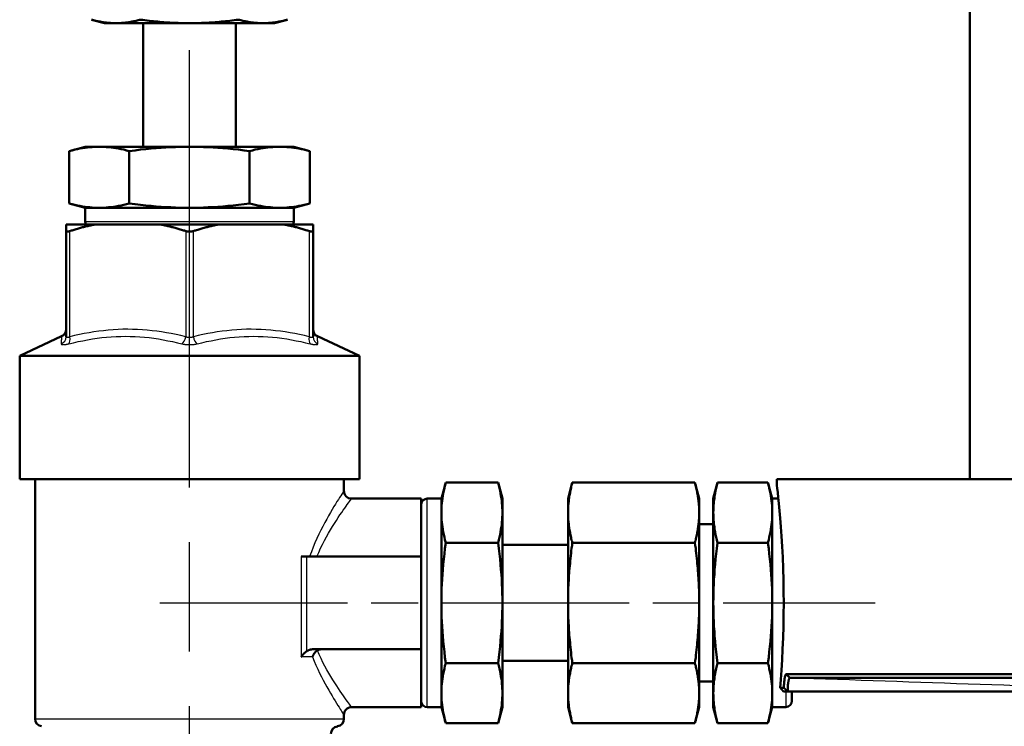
# Model space of a CAD drawing. Header units: millimetres. Extents: x 125 to 1848, y 446 to 2425.
# Tile 6 of 13: x 491 to 619, y 1993 to 2084. Entities that reach past the tile are written whole.
import ezdxf

# ---------------------------------------------------------------- set-up
doc = ezdxf.new("R2010")
doc.units = ezdxf.units.MM
doc.header["$LTSCALE"] = 10
doc.linetypes.add('CHAIN', pattern=[0.3543, 0.2362, -0.0295, 0.0591, -0.0295])
for name, color, linetype, lineweight in [('Mittellinie(DIN)', 4, 'CHAIN', 25), ('Sichtbare Kanten(DIN)', 7, 'Continuous', 50), ('Sichtbare tangentiale Kanten(DIN)', 3, 'Continuous', 25)]:
    doc.layers.add(name, color=color, linetype=linetype, lineweight=lineweight)

msp = doc.modelspace()

# ---------------------------------------------------------------- linework, layer by layer
at = {"layer": 'Mittellinie(DIN)', "linetype": 'CHAIN', "ltscale": 23.990969}
msp.add_line((513.23, 1938.69), (513.23, 2119.73), dxfattribs=at)
at = {"layer": 'Mittellinie(DIN)', "linetype": 'CHAIN', "ltscale": 10.2978}
msp.add_line((509.39, 2008.75), (602.07, 2008.75), dxfattribs=at)
at = {"layer": 'Sichtbare Kanten(DIN)'}
for p, q in [((614.3, 2215.75), (614.3, 2024.75)), ((502.23, 2083.83), (500.53, 2084.28)), ((524.23, 2083.83), (525.93, 2084.28)), ((503.7, 2083.83), (502.23, 2083.83)), ((513.23, 2083.83), (503.7, 2083.83)), ((507.23, 2067.83), (507.23, 2083.83)), ((522.75, 2083.83), (513.23, 2083.83)), ((519.23, 2067.83), (519.23, 2083.83)), ((524.23, 2083.83), (522.75, 2083.83)), ((499.73, 2067.83), (497.64, 2067.27)), ((526.73, 2067.83), (499.73, 2067.83)), ((526.73, 2067.83), (528.82, 2067.27)), ((497.64, 2060.48), (497.64, 2067.27)), ((505.43, 2060.48), (505.43, 2067.27)), ((521.02, 2060.48), (521.02, 2067.27)), ((528.82, 2060.48), (528.82, 2067.27)), ((499.73, 2059.92), (497.64, 2060.48)), ((526.73, 2059.92), (528.82, 2060.48)), ((526.73, 2059.92), (499.73, 2059.92)), ((499.73, 2059.92), (499.73, 2058.09)), ((526.73, 2059.92), (526.73, 2058.09)), ((500.96, 2057.75), (497.23, 2057.75)), ((497.23, 2056.91), (497.23, 2057.75)), ((509.5, 2057.75), (500.96, 2057.75)), ((516.96, 2057.75), (509.5, 2057.75)), ((525.5, 2057.75), (516.96, 2057.75)), ((529.23, 2057.75), (525.5, 2057.75)), ((529.23, 2057.75), (529.23, 2056.91)), ((497.23, 2056.91), (497.23, 2043.21)), ((529.23, 2043.21), (529.23, 2056.91)), ((496.65, 2043.28), (491.23, 2040.75)), ((529.8, 2043.28), (535.23, 2040.75)), ((491.23, 2040.75), (535.23, 2040.75)), ((491.23, 2024.75), (491.23, 2040.75)), ((535.23, 2024.75), (535.23, 2040.75)), ((491.23, 2024.75), (535.23, 2024.75)), ((493.23, 1993.75), (493.23, 2024.75)), ((533.23, 2023.25), (533.23, 2024.75)), ((545.86, 2022.25), (546.42, 2024.34)), ((546.42, 2024.34), (553.21, 2024.34)), ((553.77, 2022.25), (553.21, 2024.34)), ((562.27, 2022.25), (562.82, 2024.34)), ((562.82, 2024.34), (578.71, 2024.34)), ((579.27, 2022.25), (578.71, 2024.34)), ((581.08, 2022.25), (581.64, 2024.34)), ((588.16, 2024.34), (581.64, 2024.34)), ((588.72, 2022.25), (588.16, 2024.34)), ((589.3, 2024.75), (854.3, 2024.75)), ((589.3, 2024.75), (589.3, 2024.25)), ((534.23, 2022.25), (543.23, 2022.25)), ((543.23, 2022.25), (543.23, 2014.75)), ((545.86, 2022.25), (544.03, 2022.25)), ((545.86, 1995.25), (545.86, 2022.25)), ((553.77, 1995.25), (553.77, 2022.25)), ((562.27, 2022.25), (562.27, 2020.52)), ((579.27, 2022.25), (579.27, 2020.52)), ((581.08, 2022.25), (581.08, 1995.25)), ((588.72, 2022.25), (588.72, 1995.25)), ((588.72, 2022.25), (589.52, 2022.25)), ((562.27, 2020.36), (562.27, 2020.52)), ((579.27, 2020.52), (579.27, 2020.36)), ((562.27, 2020.36), (562.27, 2008.91)), ((579.27, 2020.36), (579.27, 2008.91)), ((579.27, 2018.94), (581.08, 2018.94)), ((546.42, 2016.54), (553.21, 2016.54)), ((553.77, 2016.25), (562.27, 2016.25)), ((562.82, 2016.54), (578.71, 2016.54)), ((588.16, 2016.54), (581.64, 2016.54)), ((528.42, 2014.75), (527.69, 2014.75)), ((528.42, 2014.75), (543.23, 2014.75)), ((543.23, 2002.75), (543.23, 2014.75)), ((562.27, 2008.59), (562.27, 2008.91)), ((562.27, 2008.59), (562.27, 1997.14)), ((579.27, 2008.91), (579.27, 2008.59)), ((579.27, 2008.59), (579.27, 1997.14)), ((529.31, 2002.75), (543.23, 2002.75)), ((543.23, 2002.75), (543.23, 1995.25)), ((546.42, 2000.95), (553.21, 2000.95)), ((553.77, 2001.25), (562.27, 2001.25)), ((562.82, 2000.95), (578.71, 2000.95)), ((588.16, 2000.95), (581.64, 2000.95)), ((854.3, 1999.53), (590.53, 1999.53)), ((590.53, 1999.53), (591.02, 1999.03)), ((591.02, 1999.03), (853.81, 1999.03)), ((593.6, 1999.53), (593.6, 1999.43)), ((605.27, 1999.53), (605.27, 1999.43)), ((579.27, 1998.56), (581.08, 1998.56)), ((589.75, 1997.75), (590.23, 1997.75)), ((562.27, 1996.98), (562.27, 1997.14)), ((562.27, 1996.98), (562.27, 1995.25)), ((579.27, 1997.14), (579.27, 1996.98)), ((579.27, 1996.98), (579.27, 1995.25)), ((590.77, 1997.25), (590.21, 1997.25)), ((590.77, 1997.25), (590.72, 1997.3)), ((590.77, 1997.25), (625.01, 1997.25)), ((591.27, 1996.06), (591.27, 1997.25)), ((534.23, 1995.25), (543.23, 1995.25)), ((545.86, 1995.25), (544.03, 1995.25)), ((545.86, 1995.25), (546.42, 1993.16)), ((553.77, 1995.25), (553.21, 1993.16)), ((562.27, 1995.25), (562.82, 1993.16)), ((579.27, 1995.25), (578.71, 1993.16)), ((581.08, 1995.25), (581.64, 1993.16)), ((588.72, 1995.25), (588.16, 1993.16)), ((588.72, 1995.25), (590.46, 1995.25)), ((533.23, 1993.75), (533.23, 1994.25)), ((546.42, 1993.16), (553.21, 1993.16)), ((562.82, 1993.16), (578.71, 1993.16)), ((588.16, 1993.16), (581.64, 1993.16))]:
    msp.add_line(p, q, dxfattribs=at)
at = {"layer": 'Sichtbare Kanten(DIN)', "flags": 128}
for points in [[(503.7, 2083.83), (503.57, 2083.83), (503.45, 2083.83), (503.32, 2083.83), (503.19, 2083.84), (503.06, 2083.85), (502.94, 2083.86), (502.81, 2083.87), (502.68, 2083.88), (502.55, 2083.89), (502.43, 2083.91), (502.3, 2083.92), (502.17, 2083.94), (502.04, 2083.96), (501.91, 2083.98), (501.77, 2084), (501.64, 2084.03), (501.51, 2084.05), (501.37, 2084.08), (501.23, 2084.11), (501.1, 2084.14), (500.96, 2084.17), (500.81, 2084.21), (500.67, 2084.25), (500.53, 2084.28)], [(506.88, 2084.28), (506.73, 2084.25), (506.59, 2084.21), (506.45, 2084.17), (506.31, 2084.14), (506.17, 2084.11), (506.03, 2084.08), (505.9, 2084.05), (505.76, 2084.03), (505.63, 2084), (505.5, 2083.98), (505.37, 2083.96), (505.23, 2083.94), (505.11, 2083.92), (504.98, 2083.91), (504.85, 2083.89), (504.72, 2083.88), (504.59, 2083.87), (504.47, 2083.86), (504.34, 2083.85), (504.21, 2083.84), (504.08, 2083.83), (503.96, 2083.83), (503.83, 2083.83), (503.7, 2083.83)], [(513.23, 2083.83), (512.97, 2083.83), (512.72, 2083.83), (512.46, 2083.83), (512.21, 2083.84), (511.95, 2083.85), (511.7, 2083.86), (511.44, 2083.87), (511.19, 2083.88), (510.93, 2083.89), (510.68, 2083.91), (510.42, 2083.92), (510.16, 2083.94), (509.9, 2083.96), (509.64, 2083.98), (509.37, 2084), (509.11, 2084.03), (508.84, 2084.05), (508.57, 2084.08), (508.29, 2084.11), (508.02, 2084.14), (507.74, 2084.17), (507.45, 2084.21), (507.17, 2084.25), (506.88, 2084.28)], [(519.58, 2084.28), (519.29, 2084.25), (519, 2084.21), (518.72, 2084.17), (518.44, 2084.14), (518.16, 2084.11), (517.89, 2084.08), (517.62, 2084.05), (517.35, 2084.03), (517.08, 2084), (516.82, 2083.98), (516.56, 2083.96), (516.29, 2083.94), (516.04, 2083.92), (515.78, 2083.91), (515.52, 2083.89), (515.27, 2083.88), (515.01, 2083.87), (514.76, 2083.86), (514.5, 2083.85), (514.25, 2083.84), (513.99, 2083.83), (513.74, 2083.83), (513.48, 2083.83), (513.23, 2083.83)], [(522.75, 2083.83), (522.63, 2083.83), (522.5, 2083.83), (522.37, 2083.83), (522.24, 2083.84), (522.12, 2083.85), (521.99, 2083.86), (521.86, 2083.87), (521.73, 2083.88), (521.61, 2083.89), (521.48, 2083.91), (521.35, 2083.92), (521.22, 2083.94), (521.09, 2083.96), (520.96, 2083.98), (520.83, 2084), (520.69, 2084.03), (520.56, 2084.05), (520.42, 2084.08), (520.29, 2084.11), (520.15, 2084.14), (520.01, 2084.17), (519.87, 2084.21), (519.72, 2084.25), (519.58, 2084.28)], [(525.93, 2084.28), (525.78, 2084.25), (525.64, 2084.21), (525.5, 2084.17), (525.36, 2084.14), (525.22, 2084.11), (525.08, 2084.08), (524.95, 2084.05), (524.81, 2084.03), (524.68, 2084), (524.55, 2083.98), (524.42, 2083.96), (524.29, 2083.94), (524.16, 2083.92), (524.03, 2083.91), (523.9, 2083.89), (523.77, 2083.88), (523.65, 2083.87), (523.52, 2083.86), (523.39, 2083.85), (523.26, 2083.84), (523.14, 2083.83), (523.01, 2083.83), (522.88, 2083.83), (522.75, 2083.83)], [(497.64, 2067.27), (498.01, 2067.36), (498.36, 2067.45), (498.71, 2067.52), (499.04, 2067.59), (499.37, 2067.65), (499.69, 2067.7), (500.01, 2067.74), (500.32, 2067.77), (500.63, 2067.79), (500.93, 2067.81), (501.23, 2067.82), (501.54, 2067.83), (501.84, 2067.82), (502.14, 2067.81), (502.44, 2067.79), (502.75, 2067.77), (503.06, 2067.74), (503.38, 2067.7), (503.7, 2067.65), (504.03, 2067.59), (504.36, 2067.52), (504.71, 2067.45), (505.06, 2067.36), (505.43, 2067.27)], [(505.43, 2067.27), (506.17, 2067.36), (506.88, 2067.45), (507.57, 2067.52), (508.25, 2067.59), (508.9, 2067.65), (509.54, 2067.7), (510.17, 2067.74), (510.8, 2067.77), (511.41, 2067.79), (512.02, 2067.81), (512.62, 2067.82), (513.23, 2067.83), (513.83, 2067.82), (514.44, 2067.81), (515.04, 2067.79), (515.66, 2067.77), (516.28, 2067.74), (516.91, 2067.7), (517.55, 2067.65), (518.21, 2067.59), (518.88, 2067.52), (519.57, 2067.45), (520.29, 2067.36), (521.02, 2067.27)], [(521.02, 2067.27), (521.39, 2067.36), (521.75, 2067.45), (522.09, 2067.52), (522.43, 2067.59), (522.76, 2067.65), (523.08, 2067.7), (523.39, 2067.74), (523.7, 2067.77), (524.01, 2067.79), (524.32, 2067.81), (524.62, 2067.82), (524.92, 2067.83), (525.22, 2067.82), (525.52, 2067.81), (525.83, 2067.79), (526.13, 2067.77), (526.45, 2067.74), (526.76, 2067.7), (527.08, 2067.65), (527.41, 2067.59), (527.75, 2067.52), (528.09, 2067.45), (528.45, 2067.36), (528.82, 2067.27)], [(505.43, 2060.48), (505.06, 2060.38), (504.71, 2060.3), (504.36, 2060.22), (504.03, 2060.16), (503.7, 2060.1), (503.38, 2060.05), (503.06, 2060.01), (502.75, 2059.98), (502.44, 2059.95), (502.14, 2059.93), (501.84, 2059.92), (501.54, 2059.92), (501.23, 2059.92), (500.93, 2059.93), (500.63, 2059.95), (500.32, 2059.98), (500.01, 2060.01), (499.69, 2060.05), (499.37, 2060.1), (499.04, 2060.16), (498.71, 2060.22), (498.36, 2060.3), (498.01, 2060.38), (497.64, 2060.48)], [(521.02, 2060.48), (520.29, 2060.38), (519.57, 2060.3), (518.88, 2060.22), (518.21, 2060.16), (517.55, 2060.1), (516.91, 2060.05), (516.28, 2060.01), (515.66, 2059.98), (515.04, 2059.95), (514.44, 2059.93), (513.83, 2059.92), (513.23, 2059.92), (512.62, 2059.92), (512.02, 2059.93), (511.41, 2059.95), (510.8, 2059.98), (510.17, 2060.01), (509.54, 2060.05), (508.9, 2060.1), (508.25, 2060.16), (507.57, 2060.22), (506.88, 2060.3), (506.17, 2060.38), (505.43, 2060.48)], [(528.82, 2060.48), (528.45, 2060.38), (528.09, 2060.3), (527.75, 2060.22), (527.41, 2060.16), (527.08, 2060.1), (526.76, 2060.05), (526.45, 2060.01), (526.13, 2059.98), (525.83, 2059.95), (525.52, 2059.93), (525.22, 2059.92), (524.92, 2059.92), (524.62, 2059.92), (524.32, 2059.93), (524.01, 2059.95), (523.7, 2059.98), (523.39, 2060.01), (523.08, 2060.05), (522.76, 2060.1), (522.43, 2060.16), (522.09, 2060.22), (521.75, 2060.3), (521.39, 2060.38), (521.02, 2060.48)], [(500.96, 2057.75), (500.83, 2057.72), (500.7, 2057.7), (500.56, 2057.67), (500.43, 2057.64), (500.3, 2057.61), (500.17, 2057.58), (500.04, 2057.55), (499.91, 2057.52), (499.77, 2057.49), (499.64, 2057.45), (499.51, 2057.42), (499.37, 2057.39), (499.24, 2057.35), (499.11, 2057.32), (498.97, 2057.28), (498.83, 2057.24), (498.7, 2057.2), (498.56, 2057.16), (498.42, 2057.12), (498.29, 2057.08), (498.15, 2057.04), (498.01, 2057), (497.87, 2056.96), (497.73, 2056.91)], [(512.73, 2056.91), (512.59, 2056.96), (512.45, 2057), (512.31, 2057.04), (512.17, 2057.08), (512.03, 2057.12), (511.89, 2057.16), (511.76, 2057.2), (511.62, 2057.24), (511.49, 2057.28), (511.35, 2057.32), (511.21, 2057.35), (511.08, 2057.39), (510.95, 2057.42), (510.81, 2057.45), (510.68, 2057.49), (510.55, 2057.52), (510.42, 2057.55), (510.28, 2057.58), (510.15, 2057.61), (510.02, 2057.64), (509.89, 2057.67), (509.76, 2057.7), (509.63, 2057.72), (509.5, 2057.75)], [(516.96, 2057.75), (516.83, 2057.72), (516.7, 2057.7), (516.56, 2057.67), (516.43, 2057.64), (516.3, 2057.61), (516.17, 2057.58), (516.04, 2057.55), (515.91, 2057.52), (515.77, 2057.49), (515.64, 2057.45), (515.51, 2057.42), (515.37, 2057.39), (515.24, 2057.35), (515.11, 2057.32), (514.97, 2057.28), (514.83, 2057.24), (514.7, 2057.2), (514.56, 2057.16), (514.42, 2057.12), (514.29, 2057.08), (514.15, 2057.04), (514.01, 2057), (513.87, 2056.96), (513.73, 2056.91)], [(528.73, 2056.91), (528.59, 2056.96), (528.45, 2057), (528.31, 2057.04), (528.17, 2057.08), (528.03, 2057.12), (527.89, 2057.16), (527.76, 2057.2), (527.62, 2057.24), (527.49, 2057.28), (527.35, 2057.32), (527.21, 2057.35), (527.08, 2057.39), (526.95, 2057.42), (526.81, 2057.45), (526.68, 2057.49), (526.55, 2057.52), (526.42, 2057.55), (526.28, 2057.58), (526.15, 2057.61), (526.02, 2057.64), (525.89, 2057.67), (525.76, 2057.7), (525.63, 2057.72), (525.5, 2057.75)], [(497.73, 2056.91), (497.69, 2056.9), (497.65, 2056.89), (497.62, 2056.88), (497.58, 2056.87), (497.55, 2056.86), (497.52, 2056.86), (497.49, 2056.85), (497.46, 2056.85), (497.43, 2056.84), (497.41, 2056.84), (497.38, 2056.84), (497.36, 2056.84), (497.34, 2056.84), (497.32, 2056.84), (497.3, 2056.84), (497.29, 2056.85), (497.27, 2056.85), (497.26, 2056.86), (497.25, 2056.86), (497.24, 2056.87), (497.24, 2056.88), (497.23, 2056.89), (497.23, 2056.9), (497.23, 2056.91)], [(513.73, 2056.91), (513.69, 2056.9), (513.65, 2056.89), (513.61, 2056.88), (513.57, 2056.87), (513.53, 2056.86), (513.49, 2056.86), (513.44, 2056.85), (513.4, 2056.85), (513.36, 2056.84), (513.31, 2056.84), (513.27, 2056.84), (513.23, 2056.84), (513.18, 2056.84), (513.14, 2056.84), (513.1, 2056.84), (513.06, 2056.85), (513.01, 2056.85), (512.97, 2056.86), (512.93, 2056.86), (512.89, 2056.87), (512.84, 2056.88), (512.8, 2056.89), (512.77, 2056.9), (512.73, 2056.91)], [(529.23, 2056.91), (529.23, 2056.9), (529.22, 2056.89), (529.22, 2056.88), (529.21, 2056.87), (529.2, 2056.86), (529.19, 2056.86), (529.18, 2056.85), (529.17, 2056.85), (529.15, 2056.84), (529.13, 2056.84), (529.11, 2056.84), (529.09, 2056.84), (529.07, 2056.84), (529.05, 2056.84), (529.02, 2056.84), (528.99, 2056.85), (528.97, 2056.85), (528.93, 2056.86), (528.9, 2056.86), (528.87, 2056.87), (528.84, 2056.88), (528.8, 2056.89), (528.76, 2056.9), (528.73, 2056.91)], [(546.42, 2016.54), (546.32, 2016.91), (546.24, 2017.27), (546.16, 2017.61), (546.09, 2017.95), (546.04, 2018.28), (545.99, 2018.6), (545.95, 2018.91), (545.91, 2019.22), (545.89, 2019.53), (545.87, 2019.84), (545.86, 2020.14), (545.86, 2020.44), (545.86, 2020.74), (545.87, 2021.04), (545.89, 2021.35), (545.91, 2021.66), (545.95, 2021.97), (545.99, 2022.28), (546.04, 2022.6), (546.09, 2022.93), (546.16, 2023.27), (546.24, 2023.61), (546.32, 2023.97), (546.42, 2024.34)], [(553.21, 2024.34), (553.3, 2023.97), (553.39, 2023.61), (553.46, 2023.27), (553.53, 2022.93), (553.58, 2022.6), (553.63, 2022.28), (553.67, 2021.97), (553.71, 2021.66), (553.73, 2021.35), (553.75, 2021.04), (553.76, 2020.74), (553.76, 2020.44), (553.76, 2020.14), (553.75, 2019.84), (553.73, 2019.53), (553.71, 2019.22), (553.67, 2018.91), (553.63, 2018.6), (553.58, 2018.28), (553.53, 2017.95), (553.46, 2017.61), (553.39, 2017.27), (553.3, 2016.91), (553.21, 2016.54)], [(562.27, 2020.52), (562.27, 2020.67), (562.27, 2020.83), (562.28, 2020.98), (562.28, 2021.13), (562.29, 2021.28), (562.3, 2021.44), (562.32, 2021.59), (562.33, 2021.74), (562.35, 2021.9), (562.37, 2022.05), (562.39, 2022.21), (562.41, 2022.36), (562.43, 2022.52), (562.46, 2022.68), (562.49, 2022.84), (562.52, 2023), (562.55, 2023.16), (562.58, 2023.32), (562.62, 2023.49), (562.65, 2023.65), (562.69, 2023.82), (562.73, 2023.99), (562.78, 2024.16), (562.82, 2024.34)], [(578.71, 2024.34), (578.75, 2024.16), (578.8, 2023.99), (578.84, 2023.82), (578.88, 2023.65), (578.91, 2023.49), (578.95, 2023.32), (578.98, 2023.16), (579.01, 2023), (579.04, 2022.84), (579.07, 2022.68), (579.1, 2022.52), (579.12, 2022.36), (579.14, 2022.21), (579.16, 2022.05), (579.18, 2021.9), (579.2, 2021.74), (579.21, 2021.59), (579.23, 2021.44), (579.24, 2021.28), (579.25, 2021.13), (579.25, 2020.98), (579.26, 2020.83), (579.26, 2020.67), (579.27, 2020.52)], [(581.64, 2016.54), (581.55, 2016.91), (581.46, 2017.27), (581.39, 2017.61), (581.32, 2017.95), (581.26, 2018.28), (581.22, 2018.6), (581.17, 2018.91), (581.14, 2019.22), (581.12, 2019.53), (581.1, 2019.84), (581.09, 2020.14), (581.08, 2020.44), (581.09, 2020.74), (581.1, 2021.04), (581.12, 2021.35), (581.14, 2021.66), (581.17, 2021.97), (581.22, 2022.28), (581.26, 2022.6), (581.32, 2022.93), (581.39, 2023.27), (581.46, 2023.61), (581.55, 2023.97), (581.64, 2024.34)], [(588.16, 2024.34), (588.26, 2023.97), (588.34, 2023.61), (588.42, 2023.27), (588.48, 2022.93), (588.54, 2022.6), (588.59, 2022.28), (588.63, 2021.97), (588.66, 2021.66), (588.69, 2021.35), (588.71, 2021.04), (588.72, 2020.74), (588.72, 2020.44), (588.72, 2020.14), (588.71, 2019.84), (588.69, 2019.53), (588.66, 2019.22), (588.63, 2018.91), (588.59, 2018.6), (588.54, 2018.28), (588.48, 2017.95), (588.42, 2017.61), (588.34, 2017.27), (588.26, 2016.91), (588.16, 2016.54)], [(589.3, 2024.25), (589.31, 2024.18), (589.33, 2023.96), (589.37, 2023.59), (589.43, 2023.06), (589.5, 2022.4), (589.58, 2021.6), (589.67, 2020.69), (589.75, 2019.7), (589.84, 2018.6), (589.93, 2017.38), (590.01, 2016.06), (590.08, 2014.65), (590.13, 2013.19), (590.18, 2011.7), (590.2, 2010.19), (590.21, 2008.71), (590.2, 2007.23), (590.17, 2005.72), (590.13, 2004.23), (590.07, 2002.77), (590, 2001.37), (589.92, 2000.05), (589.84, 1998.84), (589.75, 1997.75)], [(562.82, 2016.54), (562.78, 2016.72), (562.73, 2016.89), (562.69, 2017.06), (562.65, 2017.23), (562.62, 2017.39), (562.58, 2017.56), (562.55, 2017.72), (562.52, 2017.88), (562.49, 2018.04), (562.46, 2018.2), (562.43, 2018.36), (562.41, 2018.52), (562.39, 2018.67), (562.37, 2018.83), (562.35, 2018.98), (562.33, 2019.14), (562.32, 2019.29), (562.3, 2019.44), (562.29, 2019.59), (562.28, 2019.75), (562.28, 2019.9), (562.27, 2020.05), (562.27, 2020.21), (562.27, 2020.36)], [(579.27, 2020.36), (579.26, 2020.21), (579.26, 2020.05), (579.25, 2019.9), (579.25, 2019.75), (579.24, 2019.59), (579.23, 2019.44), (579.21, 2019.29), (579.2, 2019.14), (579.18, 2018.98), (579.16, 2018.83), (579.14, 2018.67), (579.12, 2018.52), (579.1, 2018.36), (579.07, 2018.2), (579.04, 2018.04), (579.01, 2017.88), (578.98, 2017.72), (578.95, 2017.56), (578.91, 2017.39), (578.88, 2017.23), (578.84, 2017.06), (578.8, 2016.89), (578.75, 2016.72), (578.71, 2016.54)], [(546.42, 2000.95), (546.32, 2001.69), (546.24, 2002.4), (546.16, 2003.09), (546.09, 2003.77), (546.04, 2004.42), (545.99, 2005.06), (545.95, 2005.7), (545.91, 2006.32), (545.89, 2006.93), (545.87, 2007.54), (545.86, 2008.15), (545.86, 2008.75), (545.86, 2009.35), (545.87, 2009.96), (545.89, 2010.57), (545.91, 2011.18), (545.95, 2011.8), (545.99, 2012.43), (546.04, 2013.07), (546.09, 2013.73), (546.16, 2014.4), (546.24, 2015.09), (546.32, 2015.81), (546.42, 2016.54)], [(553.21, 2016.54), (553.3, 2015.81), (553.39, 2015.09), (553.46, 2014.4), (553.53, 2013.73), (553.58, 2013.07), (553.63, 2012.43), (553.67, 2011.8), (553.71, 2011.18), (553.73, 2010.57), (553.75, 2009.96), (553.76, 2009.35), (553.76, 2008.75), (553.76, 2008.15), (553.75, 2007.54), (553.73, 2006.93), (553.71, 2006.32), (553.67, 2005.7), (553.63, 2005.06), (553.58, 2004.42), (553.53, 2003.77), (553.46, 2003.09), (553.39, 2002.4), (553.3, 2001.69), (553.21, 2000.95)], [(562.27, 2008.91), (562.27, 2009.22), (562.27, 2009.52), (562.28, 2009.83), (562.28, 2010.13), (562.29, 2010.44), (562.3, 2010.74), (562.32, 2011.05), (562.33, 2011.36), (562.35, 2011.66), (562.37, 2011.97), (562.39, 2012.28), (562.41, 2012.6), (562.43, 2012.91), (562.46, 2013.22), (562.49, 2013.54), (562.52, 2013.86), (562.55, 2014.18), (562.58, 2014.51), (562.62, 2014.84), (562.65, 2015.17), (562.69, 2015.51), (562.73, 2015.85), (562.78, 2016.19), (562.82, 2016.54)], [(578.71, 2016.54), (578.75, 2016.19), (578.8, 2015.85), (578.84, 2015.51), (578.88, 2015.17), (578.91, 2014.84), (578.95, 2014.51), (578.98, 2014.18), (579.01, 2013.86), (579.04, 2013.54), (579.07, 2013.22), (579.1, 2012.91), (579.12, 2012.6), (579.14, 2012.28), (579.16, 2011.97), (579.18, 2011.66), (579.2, 2011.36), (579.21, 2011.05), (579.23, 2010.74), (579.24, 2010.44), (579.25, 2010.13), (579.25, 2009.83), (579.26, 2009.52), (579.26, 2009.22), (579.27, 2008.91)], [(581.64, 2000.95), (581.55, 2001.69), (581.46, 2002.4), (581.39, 2003.09), (581.32, 2003.77), (581.26, 2004.42), (581.22, 2005.06), (581.17, 2005.7), (581.14, 2006.32), (581.12, 2006.93), (581.1, 2007.54), (581.09, 2008.15), (581.08, 2008.75), (581.09, 2009.35), (581.1, 2009.96), (581.12, 2010.57), (581.14, 2011.18), (581.17, 2011.8), (581.22, 2012.43), (581.26, 2013.07), (581.32, 2013.73), (581.39, 2014.4), (581.46, 2015.09), (581.55, 2015.81), (581.64, 2016.54)], [(588.16, 2016.54), (588.26, 2015.81), (588.34, 2015.09), (588.42, 2014.4), (588.48, 2013.73), (588.54, 2013.07), (588.59, 2012.43), (588.63, 2011.8), (588.66, 2011.18), (588.69, 2010.57), (588.71, 2009.96), (588.72, 2009.35), (588.72, 2008.75), (588.72, 2008.15), (588.71, 2007.54), (588.69, 2006.93), (588.66, 2006.32), (588.63, 2005.7), (588.59, 2005.06), (588.54, 2004.42), (588.48, 2003.77), (588.42, 2003.09), (588.34, 2002.4), (588.26, 2001.69), (588.16, 2000.95)], [(562.82, 2000.95), (562.78, 2001.3), (562.73, 2001.65), (562.69, 2001.99), (562.65, 2002.32), (562.62, 2002.66), (562.58, 2002.99), (562.55, 2003.31), (562.52, 2003.63), (562.49, 2003.95), (562.46, 2004.27), (562.43, 2004.59), (562.41, 2004.9), (562.39, 2005.21), (562.37, 2005.52), (562.35, 2005.83), (562.33, 2006.14), (562.32, 2006.45), (562.3, 2006.75), (562.29, 2007.06), (562.28, 2007.36), (562.28, 2007.67), (562.27, 2007.97), (562.27, 2008.28), (562.27, 2008.59)], [(579.27, 2008.59), (579.26, 2008.28), (579.26, 2007.97), (579.25, 2007.67), (579.25, 2007.36), (579.24, 2007.06), (579.23, 2006.75), (579.21, 2006.45), (579.2, 2006.14), (579.18, 2005.83), (579.16, 2005.52), (579.14, 2005.21), (579.12, 2004.9), (579.1, 2004.59), (579.07, 2004.27), (579.04, 2003.95), (579.01, 2003.63), (578.98, 2003.31), (578.95, 2002.99), (578.91, 2002.66), (578.88, 2002.32), (578.84, 2001.99), (578.8, 2001.65), (578.75, 2001.3), (578.71, 2000.95)], [(529.31, 2002.75), (529.28, 2002.75), (529.24, 2002.75), (529.2, 2002.74), (529.16, 2002.74), (529.12, 2002.74), (529.08, 2002.73), (529.04, 2002.72), (529, 2002.72), (528.96, 2002.71), (528.92, 2002.7), (528.88, 2002.69), (528.84, 2002.68), (528.81, 2002.67), (528.77, 2002.66), (528.74, 2002.65), (528.7, 2002.63), (528.66, 2002.62), (528.63, 2002.6), (528.59, 2002.58), (528.56, 2002.57), (528.52, 2002.55), (528.49, 2002.53), (528.45, 2002.5), (528.42, 2002.48)], [(530.4, 2002.75), (530.37, 2002.75), (530.34, 2002.75), (530.31, 2002.75), (530.29, 2002.74), (530.26, 2002.74), (530.23, 2002.74), (530.21, 2002.74), (530.18, 2002.73), (530.15, 2002.73), (530.13, 2002.72), (530.1, 2002.72), (530.08, 2002.71), (530.05, 2002.7), (530.03, 2002.7), (530, 2002.69), (529.98, 2002.68), (529.95, 2002.67), (529.93, 2002.66), (529.91, 2002.65), (529.88, 2002.64), (529.86, 2002.63), (529.84, 2002.62), (529.82, 2002.61), (529.79, 2002.59)], [(527.69, 2001.75), (527.72, 2001.78), (527.74, 2001.81), (527.76, 2001.85), (527.79, 2001.88), (527.81, 2001.91), (527.84, 2001.94), (527.87, 2001.98), (527.89, 2002.01), (527.92, 2002.04), (527.95, 2002.07), (527.98, 2002.1), (528.01, 2002.14), (528.04, 2002.17), (528.07, 2002.2), (528.1, 2002.23), (528.14, 2002.26), (528.17, 2002.29), (528.2, 2002.32), (528.24, 2002.35), (528.27, 2002.38), (528.31, 2002.4), (528.34, 2002.43), (528.38, 2002.46), (528.42, 2002.48)], [(529.79, 2002.59), (529.76, 2002.57), (529.72, 2002.54), (529.69, 2002.52), (529.65, 2002.49), (529.62, 2002.46), (529.58, 2002.43), (529.55, 2002.4), (529.52, 2002.36), (529.49, 2002.33), (529.46, 2002.29), (529.43, 2002.26), (529.4, 2002.22), (529.37, 2002.18), (529.35, 2002.15), (529.32, 2002.11), (529.3, 2002.07), (529.28, 2002.03), (529.26, 2001.99), (529.24, 2001.95), (529.22, 2001.91), (529.2, 2001.87), (529.19, 2001.83), (529.17, 2001.79), (529.16, 2001.75)], [(546.42, 1993.16), (546.32, 1993.53), (546.24, 1993.88), (546.16, 1994.23), (546.09, 1994.57), (546.04, 1994.89), (545.99, 1995.21), (545.95, 1995.53), (545.91, 1995.84), (545.89, 1996.15), (545.87, 1996.45), (545.86, 1996.75), (545.86, 1997.06), (545.86, 1997.36), (545.87, 1997.66), (545.89, 1997.96), (545.91, 1998.27), (545.95, 1998.58), (545.99, 1998.9), (546.04, 1999.22), (546.09, 1999.55), (546.16, 1999.88), (546.24, 2000.23), (546.32, 2000.59), (546.42, 2000.95)], [(553.21, 2000.95), (553.3, 2000.59), (553.39, 2000.23), (553.46, 1999.88), (553.53, 1999.55), (553.58, 1999.22), (553.63, 1998.9), (553.67, 1998.58), (553.71, 1998.27), (553.73, 1997.96), (553.75, 1997.66), (553.76, 1997.36), (553.76, 1997.06), (553.76, 1996.75), (553.75, 1996.45), (553.73, 1996.15), (553.71, 1995.84), (553.67, 1995.53), (553.63, 1995.21), (553.58, 1994.89), (553.53, 1994.57), (553.46, 1994.23), (553.39, 1993.88), (553.3, 1993.53), (553.21, 1993.16)], [(562.27, 1997.14), (562.27, 1997.29), (562.27, 1997.44), (562.28, 1997.6), (562.28, 1997.75), (562.29, 1997.9), (562.3, 1998.05), (562.32, 1998.21), (562.33, 1998.36), (562.35, 1998.52), (562.37, 1998.67), (562.39, 1998.82), (562.41, 1998.98), (562.43, 1999.14), (562.46, 1999.29), (562.49, 1999.45), (562.52, 1999.61), (562.55, 1999.78), (562.58, 1999.94), (562.62, 2000.1), (562.65, 2000.27), (562.69, 2000.44), (562.73, 2000.61), (562.78, 2000.78), (562.82, 2000.95)], [(578.71, 2000.95), (578.75, 2000.78), (578.8, 2000.61), (578.84, 2000.44), (578.88, 2000.27), (578.91, 2000.1), (578.95, 1999.94), (578.98, 1999.78), (579.01, 1999.61), (579.04, 1999.45), (579.07, 1999.29), (579.1, 1999.14), (579.12, 1998.98), (579.14, 1998.82), (579.16, 1998.67), (579.18, 1998.52), (579.2, 1998.36), (579.21, 1998.21), (579.23, 1998.05), (579.24, 1997.9), (579.25, 1997.75), (579.25, 1997.6), (579.26, 1997.44), (579.26, 1997.29), (579.27, 1997.14)], [(581.64, 1993.16), (581.55, 1993.53), (581.46, 1993.88), (581.39, 1994.23), (581.32, 1994.57), (581.26, 1994.89), (581.22, 1995.21), (581.17, 1995.53), (581.14, 1995.84), (581.12, 1996.15), (581.1, 1996.45), (581.09, 1996.75), (581.08, 1997.06), (581.09, 1997.36), (581.1, 1997.66), (581.12, 1997.96), (581.14, 1998.27), (581.17, 1998.58), (581.22, 1998.9), (581.26, 1999.22), (581.32, 1999.55), (581.39, 1999.88), (581.46, 2000.23), (581.55, 2000.59), (581.64, 2000.95)], [(588.16, 2000.95), (588.26, 2000.59), (588.34, 2000.23), (588.42, 1999.88), (588.48, 1999.55), (588.54, 1999.22), (588.59, 1998.9), (588.63, 1998.58), (588.66, 1998.27), (588.69, 1997.96), (588.71, 1997.66), (588.72, 1997.36), (588.72, 1997.06), (588.72, 1996.75), (588.71, 1996.45), (588.69, 1996.15), (588.66, 1995.84), (588.63, 1995.53), (588.59, 1995.21), (588.54, 1994.89), (588.48, 1994.57), (588.42, 1994.23), (588.34, 1993.88), (588.26, 1993.53), (588.16, 1993.16)], [(590.53, 1999.53), (590.51, 1999.53), (590.5, 1999.52), (590.48, 1999.5), (590.46, 1999.47), (590.44, 1999.44), (590.43, 1999.4), (590.41, 1999.36), (590.4, 1999.31), (590.38, 1999.25), (590.36, 1999.19), (590.35, 1999.11), (590.34, 1999.04), (590.32, 1998.96), (590.31, 1998.87), (590.3, 1998.77), (590.29, 1998.68), (590.28, 1998.57), (590.27, 1998.47), (590.26, 1998.36), (590.25, 1998.24), (590.24, 1998.12), (590.24, 1998), (590.23, 1997.88), (590.23, 1997.75)], [(590.72, 1997.3), (590.72, 1997.42), (590.72, 1997.54), (590.73, 1997.65), (590.73, 1997.76), (590.74, 1997.87), (590.75, 1997.98), (590.75, 1998.08), (590.76, 1998.18), (590.77, 1998.28), (590.78, 1998.37), (590.8, 1998.46), (590.81, 1998.54), (590.82, 1998.61), (590.84, 1998.68), (590.85, 1998.75), (590.87, 1998.8), (590.88, 1998.86), (590.9, 1998.9), (590.92, 1998.94), (590.94, 1998.97), (590.96, 1998.99), (590.98, 1999.01), (591, 1999.02), (591.02, 1999.03)], [(589.75, 1997.75), (589.77, 1997.73), (589.79, 1997.71), (589.81, 1997.68), (589.83, 1997.66), (589.85, 1997.64), (589.87, 1997.62), (589.89, 1997.6), (589.91, 1997.58), (589.92, 1997.56), (589.94, 1997.54), (589.96, 1997.52), (589.98, 1997.5), (590, 1997.47), (590.02, 1997.45), (590.04, 1997.43), (590.06, 1997.41), (590.08, 1997.39), (590.1, 1997.37), (590.11, 1997.35), (590.13, 1997.33), (590.15, 1997.31), (590.17, 1997.29), (590.19, 1997.27), (590.21, 1997.25)], [(590.72, 1997.3), (590.7, 1997.32), (590.68, 1997.34), (590.66, 1997.36), (590.64, 1997.37), (590.62, 1997.39), (590.6, 1997.41), (590.58, 1997.43), (590.56, 1997.45), (590.54, 1997.47), (590.51, 1997.49), (590.49, 1997.5), (590.47, 1997.52), (590.45, 1997.54), (590.43, 1997.56), (590.41, 1997.58), (590.39, 1997.6), (590.37, 1997.62), (590.35, 1997.63), (590.33, 1997.65), (590.31, 1997.67), (590.29, 1997.69), (590.27, 1997.71), (590.25, 1997.73), (590.23, 1997.75)], [(562.82, 1993.16), (562.78, 1993.33), (562.73, 1993.51), (562.69, 1993.68), (562.65, 1993.84), (562.62, 1994.01), (562.58, 1994.18), (562.55, 1994.34), (562.52, 1994.5), (562.49, 1994.66), (562.46, 1994.82), (562.43, 1994.98), (562.41, 1995.13), (562.39, 1995.29), (562.37, 1995.44), (562.35, 1995.6), (562.33, 1995.75), (562.32, 1995.91), (562.3, 1996.06), (562.29, 1996.21), (562.28, 1996.36), (562.28, 1996.52), (562.27, 1996.67), (562.27, 1996.82), (562.27, 1996.98)], [(579.27, 1996.98), (579.26, 1996.82), (579.26, 1996.67), (579.25, 1996.52), (579.25, 1996.36), (579.24, 1996.21), (579.23, 1996.06), (579.21, 1995.91), (579.2, 1995.75), (579.18, 1995.6), (579.16, 1995.44), (579.14, 1995.29), (579.12, 1995.13), (579.1, 1994.98), (579.07, 1994.82), (579.04, 1994.66), (579.01, 1994.5), (578.98, 1994.34), (578.95, 1994.18), (578.91, 1994.01), (578.88, 1993.84), (578.84, 1993.68), (578.8, 1993.51), (578.75, 1993.33), (578.71, 1993.16)]]:
    msp.add_lwpolyline(points, dxfattribs=at)
at = {"layer": 'Sichtbare Kanten(DIN)'}
for centre, radius, start, end in [((500.54, 2058.09), 0.81, 180, 205.1081), ((525.92, 2058.09), 0.81, 334.8919, 0), ((496.23, 2044.18), 1, 295, 0), ((530.23, 2044.18), 1, 180, 245), ((534.23, 2023.25), 1, 180, 270), ((544.03, 2021.44), 0.81, 90, 172), ((534.23, 1994.25), 1, 90, 180), ((544.03, 1996.06), 0.81, 188, 270), ((590.46, 1996.06), 0.81, 270, 0), ((494.23, 1993.75), 1, 180, 260.7784), ((532.23, 1993.75), 1, 279.2216, 0), ((532.55, 1991.77), 1, 99.2216, 180)]:
    msp.add_arc(centre, radius, start, end, dxfattribs=at)
at = {"layer": 'Sichtbare tangentiale Kanten(DIN)'}
for p, q in [((526.73, 2058.09), (499.73, 2058.09)), ((497.73, 2043.21), (497.73, 2056.91)), ((512.73, 2056.91), (512.73, 2043.21)), ((513.73, 2043.21), (513.73, 2056.91)), ((528.73, 2056.91), (528.73, 2043.21)), ((544.03, 1995.25), (544.03, 2022.25)), ((527.69, 2014.75), (527.69, 2001.75)), ((528.42, 2002.48), (528.42, 2014.75)), ((529.16, 2001.75), (527.69, 2001.75)), ((590.46, 1997.25), (590.46, 1995.25)), ((493.23, 1993.75), (533.23, 1993.75))]:
    msp.add_line(p, q, dxfattribs=at)
at = {"layer": 'Sichtbare tangentiale Kanten(DIN)', "flags": 128}
for points in [[(512.73, 2043.21), (512.11, 2043.36), (511.49, 2043.5), (510.87, 2043.62), (510.25, 2043.73), (509.62, 2043.84), (509, 2043.93), (508.37, 2044), (507.75, 2044.07), (507.12, 2044.12), (506.49, 2044.15), (505.86, 2044.17), (505.23, 2044.18), (504.6, 2044.18), (503.97, 2044.15), (503.34, 2044.12), (502.71, 2044.07), (502.08, 2044), (501.46, 2043.93), (500.83, 2043.84), (500.21, 2043.73), (499.58, 2043.62), (498.96, 2043.5), (498.34, 2043.36), (497.73, 2043.21)], [(528.73, 2043.21), (528.11, 2043.36), (527.49, 2043.5), (526.87, 2043.62), (526.25, 2043.73), (525.62, 2043.84), (525, 2043.93), (524.37, 2044), (523.75, 2044.07), (523.12, 2044.12), (522.49, 2044.15), (521.86, 2044.17), (521.23, 2044.18), (520.6, 2044.18), (519.97, 2044.15), (519.34, 2044.12), (518.71, 2044.07), (518.08, 2044), (517.46, 2043.93), (516.83, 2043.84), (516.21, 2043.73), (515.58, 2043.62), (514.96, 2043.5), (514.34, 2043.36), (513.73, 2043.21)], [(496.65, 2043.28), (496.65, 2043.27), (496.65, 2043.27), (496.65, 2043.26), (496.65, 2043.25), (496.65, 2043.23), (496.65, 2043.21), (496.65, 2043.19), (496.64, 2043.16), (496.64, 2043.13), (496.64, 2043.1), (496.64, 2043.06), (496.64, 2043.02), (496.63, 2042.98), (496.63, 2042.93), (496.63, 2042.88), (496.63, 2042.83), (496.62, 2042.77), (496.62, 2042.71), (496.62, 2042.65), (496.62, 2042.59), (496.61, 2042.52), (496.61, 2042.45), (496.61, 2042.38), (496.6, 2042.31)], [(496.6, 2042.31), (496.61, 2042.29), (496.61, 2042.27), (496.62, 2042.26), (496.63, 2042.25), (496.65, 2042.23), (496.67, 2042.22), (496.69, 2042.21), (496.72, 2042.21), (496.75, 2042.2), (496.78, 2042.2), (496.82, 2042.2), (496.86, 2042.19), (496.91, 2042.2), (496.95, 2042.2), (497, 2042.2), (497.06, 2042.21), (497.12, 2042.21), (497.18, 2042.22), (497.24, 2042.23), (497.3, 2042.25), (497.37, 2042.26), (497.44, 2042.27), (497.51, 2042.29), (497.58, 2042.31)], [(497.73, 2043.21), (497.69, 2043.2), (497.65, 2043.18), (497.62, 2043.17), (497.59, 2043.15), (497.55, 2043.14), (497.52, 2043.13), (497.49, 2043.12), (497.46, 2043.11), (497.43, 2043.11), (497.41, 2043.1), (497.38, 2043.1), (497.36, 2043.1), (497.34, 2043.1), (497.32, 2043.1), (497.3, 2043.11), (497.29, 2043.11), (497.27, 2043.12), (497.26, 2043.13), (497.25, 2043.14), (497.24, 2043.15), (497.24, 2043.17), (497.23, 2043.18), (497.23, 2043.2), (497.23, 2043.21)], [(497.58, 2042.31), (498.19, 2042.45), (498.8, 2042.59), (499.41, 2042.71), (500.02, 2042.83), (500.64, 2042.93), (501.25, 2043.02), (501.86, 2043.1), (502.48, 2043.16), (503.09, 2043.21), (503.71, 2043.25), (504.32, 2043.27), (504.94, 2043.28), (505.55, 2043.27), (506.17, 2043.25), (506.78, 2043.21), (507.39, 2043.16), (508, 2043.1), (508.61, 2043.02), (509.22, 2042.93), (509.83, 2042.83), (510.44, 2042.71), (511.04, 2042.59), (511.65, 2042.45), (512.25, 2042.31)], [(512.25, 2042.31), (512.32, 2042.29), (512.4, 2042.27), (512.48, 2042.26), (512.56, 2042.25), (512.64, 2042.23), (512.72, 2042.22), (512.8, 2042.21), (512.88, 2042.21), (512.97, 2042.2), (513.06, 2042.2), (513.14, 2042.2), (513.23, 2042.19), (513.31, 2042.2), (513.4, 2042.2), (513.48, 2042.2), (513.57, 2042.21), (513.65, 2042.21), (513.74, 2042.22), (513.82, 2042.23), (513.9, 2042.25), (513.98, 2042.26), (514.06, 2042.27), (514.13, 2042.29), (514.21, 2042.31)], [(513.73, 2043.21), (513.69, 2043.2), (513.65, 2043.18), (513.61, 2043.17), (513.57, 2043.15), (513.53, 2043.14), (513.49, 2043.13), (513.44, 2043.12), (513.4, 2043.11), (513.36, 2043.11), (513.31, 2043.1), (513.27, 2043.1), (513.23, 2043.1), (513.18, 2043.1), (513.14, 2043.1), (513.1, 2043.11), (513.05, 2043.11), (513.01, 2043.12), (512.97, 2043.13), (512.93, 2043.14), (512.88, 2043.15), (512.84, 2043.17), (512.8, 2043.18), (512.77, 2043.2), (512.73, 2043.21)], [(514.21, 2042.31), (514.81, 2042.45), (515.41, 2042.59), (516.02, 2042.71), (516.62, 2042.83), (517.23, 2042.93), (517.84, 2043.02), (518.45, 2043.1), (519.06, 2043.16), (519.67, 2043.21), (520.29, 2043.25), (520.9, 2043.27), (521.52, 2043.28), (522.13, 2043.27), (522.75, 2043.25), (523.36, 2043.21), (523.98, 2043.16), (524.59, 2043.1), (525.2, 2043.02), (525.82, 2042.93), (526.43, 2042.83), (527.04, 2042.71), (527.65, 2042.59), (528.26, 2042.45), (528.87, 2042.31)], [(529.23, 2043.21), (529.23, 2043.2), (529.22, 2043.18), (529.22, 2043.17), (529.21, 2043.15), (529.2, 2043.14), (529.19, 2043.13), (529.18, 2043.12), (529.17, 2043.11), (529.15, 2043.11), (529.13, 2043.1), (529.11, 2043.1), (529.09, 2043.1), (529.07, 2043.1), (529.05, 2043.1), (529.02, 2043.11), (528.99, 2043.11), (528.96, 2043.12), (528.93, 2043.13), (528.9, 2043.14), (528.87, 2043.15), (528.84, 2043.17), (528.8, 2043.18), (528.76, 2043.2), (528.73, 2043.21)], [(528.87, 2042.31), (528.95, 2042.29), (529.02, 2042.27), (529.09, 2042.26), (529.15, 2042.25), (529.22, 2042.23), (529.28, 2042.22), (529.34, 2042.21), (529.4, 2042.21), (529.45, 2042.2), (529.5, 2042.2), (529.55, 2042.2), (529.59, 2042.19), (529.63, 2042.2), (529.67, 2042.2), (529.71, 2042.2), (529.74, 2042.21), (529.76, 2042.21), (529.79, 2042.22), (529.81, 2042.23), (529.82, 2042.25), (529.84, 2042.26), (529.85, 2042.27), (529.85, 2042.29), (529.85, 2042.31)], [(529.85, 2042.31), (529.85, 2042.38), (529.84, 2042.45), (529.84, 2042.52), (529.84, 2042.59), (529.84, 2042.65), (529.83, 2042.71), (529.83, 2042.77), (529.83, 2042.83), (529.83, 2042.88), (529.82, 2042.93), (529.82, 2042.98), (529.82, 2043.02), (529.82, 2043.06), (529.81, 2043.1), (529.81, 2043.13), (529.81, 2043.16), (529.81, 2043.19), (529.81, 2043.21), (529.81, 2043.23), (529.81, 2043.25), (529.81, 2043.26), (529.81, 2043.27), (529.8, 2043.28), (529.8, 2043.28)], [(533.23, 2023.25), (533.22, 2023.23), (533.18, 2023.18), (533.12, 2023.09), (533.04, 2022.96), (532.94, 2022.81), (532.81, 2022.62), (532.67, 2022.39), (532.51, 2022.14), (532.33, 2021.86), (532.14, 2021.55), (531.93, 2021.21), (531.71, 2020.84), (531.48, 2020.45), (531.25, 2020.04), (531, 2019.6), (530.75, 2019.14), (530.5, 2018.66), (530.24, 2018.16), (529.99, 2017.64), (529.73, 2017.1), (529.48, 2016.54), (529.24, 2015.96), (529.01, 2015.36), (528.78, 2014.75)], [(529.73, 2014.75), (529.97, 2015.29), (530.21, 2015.82), (530.46, 2016.33), (530.72, 2016.82), (530.98, 2017.3), (531.24, 2017.76), (531.5, 2018.21), (531.76, 2018.63), (532.01, 2019.04), (532.25, 2019.43), (532.49, 2019.79), (532.72, 2020.13), (532.94, 2020.46), (533.14, 2020.75), (533.34, 2021.03), (533.51, 2021.28), (533.67, 2021.5), (533.82, 2021.69), (533.94, 2021.86), (534.04, 2022), (534.12, 2022.11), (534.18, 2022.19), (534.22, 2022.23), (534.23, 2022.25)], [(529.16, 2001.75), (529.38, 2001.2), (529.61, 2000.67), (529.84, 2000.16), (530.08, 1999.66), (530.32, 1999.18), (530.56, 1998.72), (530.79, 1998.28), (531.03, 1997.86), (531.26, 1997.45), (531.48, 1997.07), (531.69, 1996.7), (531.89, 1996.36), (532.09, 1996.04), (532.27, 1995.74), (532.44, 1995.47), (532.6, 1995.22), (532.74, 1995), (532.87, 1994.8), (532.97, 1994.64), (533.06, 1994.5), (533.14, 1994.39), (533.19, 1994.31), (533.22, 1994.26), (533.23, 1994.25)], [(534.23, 1995.25), (534.22, 1995.26), (534.18, 1995.31), (534.12, 1995.39), (534.05, 1995.49), (533.95, 1995.63), (533.83, 1995.79), (533.69, 1995.99), (533.53, 1996.2), (533.36, 1996.45), (533.17, 1996.72), (532.97, 1997.01), (532.75, 1997.32), (532.53, 1997.66), (532.3, 1998.02), (532.05, 1998.39), (531.8, 1998.79), (531.55, 1999.2), (531.29, 1999.63), (531.03, 2000.08), (530.78, 2000.55), (530.52, 2001.04), (530.27, 2001.54), (530.03, 2002.06), (529.79, 2002.59)], [(620.26, 1998.01), (618.72, 1998.07), (617.18, 1998.12), (615.64, 1998.17), (614.1, 1998.23), (612.57, 1998.28), (611.03, 1998.33), (609.49, 1998.39), (607.95, 1998.44), (606.41, 1998.49), (604.87, 1998.55), (603.33, 1998.6), (601.79, 1998.65), (600.25, 1998.71), (598.71, 1998.76), (597.17, 1998.81), (595.64, 1998.87), (594.1, 1998.92), (592.56, 1998.97), (591.02, 1999.03)]]:
    msp.add_lwpolyline(points, dxfattribs=at)
at = {"layer": 'Sichtbare tangentiale Kanten(DIN)'}
for centre, major_axis, ratio, start_param, end_param in [((496.23, 2043.21), (1, 0), 0.978324, 5.098481, 6.283185), ((497.23, 2043.21), (0.237, -0.971), 0.489162, 0.2671, 1.451804), ((512.23, 2043.21), (-0.237, -0.971), 0.489162, 0.505084, 1.689788), ((514.23, 2043.21), (0.237, -0.971), 0.489162, 4.593397, 5.778102), ((529.23, 2043.21), (-0.237, -0.971), 0.489162, 4.831381, 6.016086), ((530.23, 2043.21), (-1, 0), 0.978324, 0, 1.184705)]:
    msp.add_ellipse(centre, major_axis=major_axis, ratio=ratio, start_param=start_param, end_param=end_param, dxfattribs=at)

doc.saveas('drawing.dxf')
